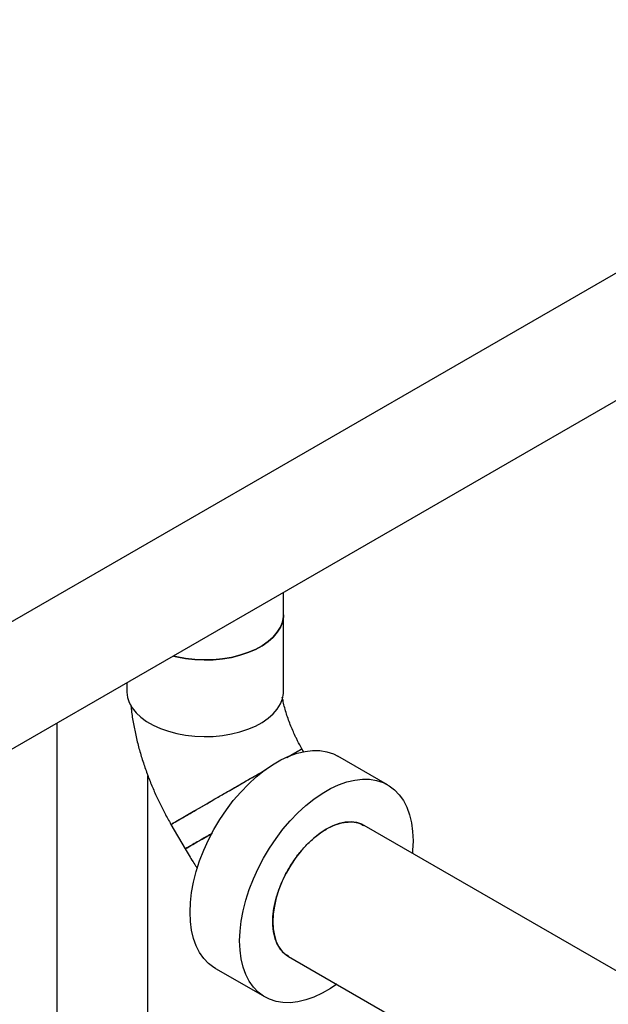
# Model space of a CAD drawing. Header units: millimetres. Extents: x 0 to 841, y 0 to 594.
# Tile 236 of 256: x 759 to 767, y 382 to 395. Entities that reach past the tile are written whole.
import ezdxf

# ---------------------------------------------------------------- set-up
doc = ezdxf.new("R2010")
doc.units = ezdxf.units.MM
doc.layers.add('TRAIT-FORT', color=4, linetype='Continuous', lineweight=25)

msp = doc.modelspace()

# ---------------------------------------------------------------- linework, layer by layer
at = {"layer": 'TRAIT-FORT', "color": 4, "linetype": 'Continuous', "lineweight": 25}
for p, q in [((755.561, 384.84), (772.532, 394.637)), ((772.532, 393.004), (755.561, 383.207)), ((762.682, 387.033), (762.682, 387.318)), ((762.682, 386.054), (762.682, 387.033)), ((760.682, 386.163), (760.682, 386.054)), ((759.79, 385.648), (759.79, 369.323)), ((762.94, 385.284), (762.919, 385.321)), ((764.012, 384.86), (763.378, 385.226)), ((760.95, 369.323), (760.95, 384.981)), ((761.246, 384.355), (761.427, 384.041)), ((768.573, 381.535), (763.713, 384.341)), ((762.747, 382.668), (767.607, 379.862)), ((761.813, 382.515), (762.447, 382.149))]:
    msp.add_line(p, q, dxfattribs=at)
at = {"layer": 'TRAIT-FORT', "color": 4, "linetype": 'Continuous', "lineweight": 25, "flags": 128}
for points in [[(761.276, 386.506), (761.32, 386.495), (761.433, 386.474), (761.549, 386.461), (761.668, 386.456), (761.786, 386.459), (761.903, 386.47), (762.017, 386.489), (762.126, 386.516), (762.229, 386.55), (762.324, 386.591), (762.41, 386.638), (762.486, 386.69), (762.551, 386.747), (762.603, 386.809), (762.643, 386.873), (762.669, 386.94), (762.681, 387.008), (762.682, 387.033)], [(762.682, 387.033), (762.681, 387.008), (762.669, 386.94), (762.643, 386.873), (762.603, 386.809), (762.551, 386.747), (762.486, 386.69), (762.41, 386.638), (762.324, 386.591), (762.229, 386.55), (762.126, 386.516), (762.017, 386.489), (761.903, 386.47), (761.786, 386.459), (761.668, 386.456), (761.549, 386.461), (761.433, 386.474), (761.32, 386.495), (761.276, 386.506)], [(760.682, 386.054), (760.683, 386.045), (760.691, 385.977), (760.714, 385.91), (760.75, 385.845), (760.8, 385.782), (760.861, 385.724), (760.935, 385.67), (761.018, 385.622), (761.112, 385.58), (761.213, 385.544), (761.32, 385.516), (761.433, 385.495), (761.549, 385.481), (761.668, 385.476), (761.786, 385.479), (761.903, 385.491), (762.017, 385.51), (762.126, 385.536), (762.229, 385.57), (762.324, 385.611), (762.41, 385.658), (762.486, 385.71), (762.551, 385.767), (762.603, 385.829), (762.643, 385.893), (762.669, 385.96), (762.681, 386.028), (762.682, 386.054)], [(761.813, 382.515), (761.795, 382.526), (761.726, 382.578), (761.664, 382.642), (761.612, 382.717), (761.568, 382.802), (761.534, 382.897), (761.509, 383.001), (761.494, 383.113), (761.489, 383.232), (761.494, 383.356), (761.509, 383.485), (761.534, 383.618), (761.568, 383.752), (761.612, 383.888), (761.664, 384.024), (761.726, 384.158), (761.795, 384.29), (761.871, 384.418), (761.954, 384.541), (762.042, 384.658), (762.136, 384.768), (762.234, 384.869), (762.335, 384.962), (762.438, 385.045), (762.543, 385.117), (762.648, 385.178), (762.753, 385.227), (762.857, 385.263), (762.958, 385.287), (763.055, 385.299), (763.149, 385.297), (763.238, 385.282), (763.321, 385.255), (763.378, 385.226)], [(762.726, 385.21), (762.776, 385.239), (762.828, 385.268), (762.868, 385.292), (762.897, 385.308), (762.914, 385.318), (762.919, 385.321)], [(761.246, 384.355), (761.246, 384.355), (761.253, 384.359), (761.273, 384.37), (761.304, 384.388), (761.346, 384.413), (761.399, 384.444), (761.463, 384.48), (761.535, 384.522), (761.615, 384.568), (761.702, 384.618), (761.795, 384.672), (761.892, 384.728), (761.991, 384.785), (762.092, 384.844), (762.193, 384.902), (762.292, 384.959), (762.388, 385.014), (762.458, 385.055)], [(763.363, 382.312), (763.282, 382.258), (763.177, 382.197), (763.072, 382.148), (762.969, 382.112), (762.868, 382.088), (762.77, 382.076), (762.676, 382.078), (762.588, 382.093), (762.505, 382.12), (762.429, 382.16), (762.36, 382.212), (762.298, 382.276), (762.246, 382.351), (762.202, 382.436), (762.168, 382.531), (762.143, 382.635), (762.128, 382.747), (762.123, 382.865), (762.128, 382.99), (762.143, 383.119), (762.168, 383.251), (762.202, 383.386), (762.246, 383.522), (762.298, 383.658), (762.36, 383.792), (762.429, 383.924), (762.505, 384.052), (762.588, 384.175), (762.676, 384.292), (762.77, 384.402), (762.868, 384.503), (762.969, 384.596), (763.072, 384.679), (763.177, 384.751), (763.282, 384.812), (763.387, 384.861), (763.491, 384.897), (763.592, 384.921), (763.69, 384.933), (763.783, 384.931), (763.872, 384.916), (763.955, 384.889), (764.031, 384.849), (764.1, 384.797), (764.161, 384.733), (764.214, 384.658), (764.257, 384.573), (764.292, 384.478), (764.317, 384.374), (764.332, 384.262), (764.337, 384.144)], [(763.713, 384.341), (763.683, 384.356), (763.618, 384.378), (763.547, 384.386), (763.472, 384.382), (763.393, 384.365), (763.312, 384.335), (763.23, 384.293), (763.147, 384.24), (763.066, 384.176), (762.987, 384.102), (762.912, 384.02), (762.842, 383.93), (762.777, 383.833), (762.718, 383.732), (762.668, 383.628), (762.625, 383.522), (762.591, 383.416), (762.566, 383.31), (762.552, 383.208), (762.547, 383.11)], [(761.427, 384.041), (761.427, 384.041), (761.434, 384.045), (761.454, 384.057), (761.485, 384.075), (761.527, 384.099), (761.581, 384.13), (761.644, 384.166), (761.716, 384.208), (761.771, 384.24)], [(761.77, 384.239), (761.702, 384.2), (761.631, 384.159), (761.57, 384.124), (761.519, 384.094), (761.478, 384.071), (761.449, 384.054), (761.432, 384.044), (761.428, 384.042)], [(764.337, 384.144), (764.332, 384.019), (764.329, 383.986)], [(762.547, 383.11), (762.552, 383.018), (762.566, 382.933), (762.591, 382.856), (762.625, 382.789), (762.668, 382.732), (762.718, 382.686), (762.747, 382.668)]]:
    msp.add_lwpolyline(points, dxfattribs=at)
at = {"layer": 'TRAIT-FORT', "color": 4, "linetype": 'Continuous', "lineweight": 25}
for points, knots in [([(760.733, 385.881), (760.735, 385.865), (760.741, 385.792), (760.761, 385.662), (760.794, 385.494), (760.836, 385.327), (760.885, 385.163), (760.94, 385.003), (761, 384.85), (761.059, 384.716), (761.115, 384.599), (761.174, 384.483), (761.219, 384.402), (761.246, 384.355)], [0, 0, 0, 0, 0.0328729, 0.1423299, 0.2509352, 0.3584541, 0.4645455, 0.5685201, 0.6686177, 0.7651353, 0.8337345, 0.9023609, 1, 1, 1, 1]), ([(762.919, 385.321), (762.9, 385.355), (762.873, 385.403), (762.837, 385.475), (762.808, 385.538), (762.776, 385.612), (762.747, 385.689), (762.72, 385.767), (762.698, 385.846), (762.68, 385.918), (762.672, 385.962), (762.668, 385.981)], [0, 0, 0, 0, 0.15291, 0.215776, 0.319614, 0.426902, 0.541158, 0.659233, 0.779699, 0.901402, 1, 1, 1, 1]), ([(762.725, 385.209), (762.738, 385.217), (762.783, 385.242), (762.839, 385.275), (762.889, 385.304), (762.916, 385.319), (762.916, 385.319), (762.916, 385.319)], [0, 0, 0, 0, 0.106733, 0.347221, 0.594682, 0.83517, 1, 1, 1, 1]), ([(761.249, 384.357), (761.248, 384.356), (761.245, 384.354), (761.264, 384.366), (761.31, 384.392), (761.387, 384.436), (761.487, 384.494), (761.594, 384.556), (761.717, 384.627), (761.848, 384.703), (761.988, 384.783), (762.129, 384.865), (762.269, 384.946), (762.38, 385.01), (762.438, 385.043), (762.455, 385.053)], [0, 0, 0, 0, 0.02784, 0.109546, 0.193621, 0.302283, 0.383989, 0.468065, 0.549771, 0.633846, 0.715552, 0.799627, 0.881333, 0.965409, 1, 1, 1, 1]), ([(762.748, 382.671), (762.739, 382.675), (762.701, 382.693), (762.649, 382.749), (762.595, 382.836), (762.557, 382.955), (762.542, 383.093), (762.553, 383.246), (762.582, 383.392), (762.629, 383.541), (762.693, 383.689), (762.773, 383.832), (762.865, 383.965), (762.968, 384.086), (763.09, 384.201), (763.217, 384.291), (763.344, 384.352), (763.456, 384.383), (763.562, 384.389), (763.648, 384.375), (763.693, 384.349), (763.711, 384.339)], [0, 0, 0, 0, 0.017668, 0.072139, 0.125075, 0.179546, 0.249947, 0.302883, 0.357355, 0.410291, 0.464762, 0.517698, 0.572169, 0.625105, 0.679577, 0.749977, 0.802914, 0.857385, 0.910321, 0.964792, 1, 1, 1, 1]), ([(761.772, 384.24), (761.749, 384.227), (761.675, 384.184), (761.586, 384.133), (761.506, 384.087), (761.456, 384.058), (761.43, 384.043), (761.43, 384.043), (761.43, 384.043)], [0, 0, 0, 0, 0.109657, 0.344973, 0.521912, 0.703983, 0.880923, 1, 1, 1, 1]), ([(761.427, 384.041), (761.46, 383.986), (761.506, 383.908), (761.56, 383.826), (761.579, 383.798), (761.583, 383.792)], [0, 0, 0, 0, 0.655372, 0.924512, 1, 1, 1, 1])]:
    msp.add_open_spline(points, degree=3, knots=knots, dxfattribs=at)

doc.saveas('drawing.dxf')
